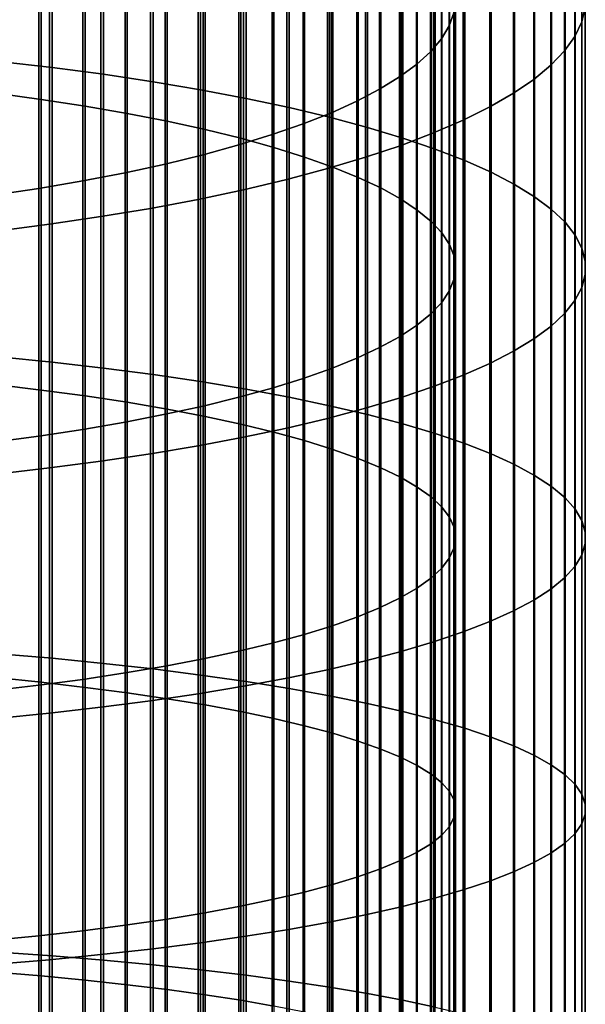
# Model space of a CAD drawing. Header units: metres. Extents: x -28 to 70, y -218 to 28.
# Tile 158 of 256: x 4.84 to 10.5, y -85.49 to -75.66. Entities that reach past the tile are written whole.
import ezdxf

# ---------------------------------------------------------------- set-up
doc = ezdxf.new("R2010")
doc.units = ezdxf.units.M
doc.layers.add('solid_10_261_432_XXX', color=7, linetype='CONTINUOUS')

msp = doc.modelspace()

# ---------------------------------------------------------------- linework, layer by layer
at = {"layer": 'solid_10_261_432_XXX'}
for points in [[(10.495243, -72.875648, 481.722687), (10.495243, -75.52903, 482.433685), (10.460032, -75.67614, 481.852753), (10.460032, -73.038704, 481.146057)], [(9.136041, -73.084328, 480.984711), (9.136041, -75.7173, 481.690216), (9.183583, -75.586311, 482.207489), (9.183583, -72.939133, 481.498169)], [(9.057523, -73.228516, 480.474823), (9.057523, -75.847382, 481.176544), (9.136041, -75.7173, 481.690216), (9.136041, -73.084328, 480.984711)], [(10.460032, -73.038704, 481.146057), (10.460032, -75.67614, 481.852753), (10.390635, -75.82251, 481.27475), (10.390635, -73.200943, 480.572327)], [(4.636589, -73.138771, 491.872589), (4.636589, -76.071732, 492.572449), (5.167373, -76.133041, 492.298889), (5.167373, -73.207596, 491.6008)], [(5.167373, -73.207596, 491.6008), (5.167373, -76.133041, 492.298889), (5.681269, -76.200882, 491.996155), (5.681269, -73.283752, 491.300079)], [(5.681269, -73.283752, 491.300079), (5.681269, -76.200882, 491.996155), (6.176596, -76.27504, 491.665283), (6.176596, -73.366997, 490.971344)], [(8.948297, -73.371216, 479.970154), (8.948297, -75.976128, 480.668152), (9.057523, -75.847382, 481.176544), (9.057523, -73.228516, 480.474823)], [(10.390635, -73.200943, 480.572327), (10.390635, -75.82251, 481.27475), (10.287278, -75.967667, 480.701538), (10.287278, -73.361839, 480.003326)], [(6.176596, -73.366997, 490.971344), (6.176596, -76.27504, 491.665283), (6.651737, -76.355255, 491.307312), (6.651737, -73.457054, 490.615723)], [(8.80873, -73.511948, 479.472473), (8.80873, -76.103088, 480.166779), (8.948297, -75.976128, 480.668152), (8.948297, -73.371216, 479.970154)], [(10.287278, -73.361839, 480.003326), (10.287278, -75.967667, 480.701538), (10.150299, -76.111137, 480.134979), (10.150299, -73.520866, 479.440918)], [(6.651737, -73.457054, 490.615723), (6.651737, -76.355255, 491.307312), (7.105137, -76.441284, 490.923431), (7.105137, -73.553627, 490.234375)], [(5.059506, -73.565178, 490.188751), (5.059506, -76.451584, 490.877502), (4.603708, -76.39003, 491.15213), (4.603708, -73.496086, 490.461578)], [(5.498151, -73.640671, 489.890656), (5.498151, -76.518829, 490.577454), (5.059506, -76.451584, 490.877502), (5.059506, -73.565178, 490.188751)], [(7.105137, -73.553627, 490.234375), (7.105137, -76.441284, 490.923431), (7.535316, -76.532837, 490.514893), (7.535316, -73.656403, 489.828522)], [(8.639299, -73.65023, 478.983459), (8.639299, -76.227844, 479.674133), (8.80873, -76.103088, 480.166779), (8.80873, -73.511948, 479.472473)], [(10.150299, -73.520866, 479.440918), (10.150299, -76.111137, 480.134979), (9.980146, -76.252449, 479.576935), (9.980146, -73.677505, 478.886993)], [(5.918155, -73.722298, 489.568298), (5.918155, -76.591537, 490.25296), (5.498151, -76.518829, 490.577454), (5.498151, -73.640671, 489.890656)], [(7.535316, -73.656403, 489.828522), (7.535316, -76.532837, 490.514893), (7.940866, -76.629623, 490.083069), (7.940866, -73.765045, 489.399506)], [(8.440577, -73.785591, 478.504761), (8.440577, -76.34996, 479.191895), (8.639299, -76.227844, 479.674133), (8.639299, -73.65023, 478.983459)], [(9.980146, -73.677505, 478.886993), (9.980146, -76.252449, 479.576935), (9.777374, -76.391151, 479.029236), (9.777374, -73.831245, 478.343323)], [(6.318093, -73.809784, 489.222809), (6.318093, -76.669479, 489.905212), (5.918155, -76.591537, 490.25296), (5.918155, -73.722298, 489.568298)], [(7.940866, -73.765045, 489.399506), (7.940866, -76.629623, 490.083069), (8.320464, -76.731308, 489.629303), (8.320464, -73.879196, 488.94873)], [(6.69661, -73.90284, 488.855347), (6.69661, -76.752373, 489.535309), (6.318093, -76.669479, 489.905212), (6.318093, -73.809784, 489.222809)], [(8.213237, -73.91758, 478.037994), (8.213237, -76.46904, 478.721649), (8.440577, -76.34996, 479.191895), (8.440577, -73.785591, 478.504761)], [(8.320464, -73.879196, 488.94873), (8.320464, -76.731308, 489.629303), (8.672868, -76.837578, 489.155121), (8.672868, -73.998489, 488.477631)], [(9.777374, -73.831245, 478.343323), (9.777374, -76.391151, 479.029236), (9.542647, -76.526779, 478.493652), (9.542647, -73.981575, 477.811676)], [(7.052423, -74.001144, 488.467163), (7.052423, -76.839943, 489.144562), (6.69661, -76.752373, 489.535309), (6.69661, -73.90284, 488.855347)], [(7.958051, -74.045738, 477.584778), (7.958051, -76.584663, 478.265076), (8.213237, -76.46904, 478.721649), (8.213237, -73.91758, 478.037994)], [(7.384325, -74.10437, 488.05954), (7.384325, -76.9319, 488.734253), (7.052423, -76.839943, 489.144562), (7.052423, -74.001144, 488.467163)], [(7.675883, -74.169647, 477.146576), (7.675883, -76.696449, 477.823639), (7.958051, -76.584663, 478.265076), (7.958051, -74.045738, 477.584778)], [(8.672868, -73.998489, 488.477631), (8.672868, -76.837578, 489.155121), (8.996925, -76.948074, 488.662048), (8.996925, -74.122528, 487.987823)], [(9.542647, -73.981575, 477.811676), (9.542647, -76.526779, 478.493652), (9.276731, -76.65889, 477.971985), (9.276731, -74.128014, 477.293823)], [(7.367691, -74.288872, 476.724976), (7.367691, -76.804008, 477.398895), (7.675883, -76.696449, 477.823639), (7.675883, -74.169647, 477.146576)], [(7.69119, -74.212158, 487.633881), (7.69119, -77.027916, 488.305786), (7.384325, -76.9319, 488.734253), (7.384325, -74.10437, 488.05954)], [(9.276731, -74.128014, 477.293823), (9.276731, -76.65889, 477.971985), (8.980496, -76.787056, 477.465851), (8.980496, -74.270073, 476.791443)], [(8.996925, -74.122528, 487.987823), (8.996925, -76.948074, 488.662048), (9.291579, -77.062439, 488.151733), (9.291579, -74.250916, 487.480835)], [(7.971979, -74.32415, 487.19162), (7.971979, -77.127678, 487.860596), (7.69119, -77.027916, 488.305786), (7.69119, -74.212158, 487.633881)], [(8.980496, -74.270073, 476.791443), (8.980496, -76.787056, 477.465851), (8.65491, -76.910851, 476.97699), (8.65491, -74.407295, 476.306152)], [(9.291579, -74.250916, 487.480835), (9.291579, -77.062439, 488.151733), (9.555864, -77.180305, 487.625793), (9.555864, -74.383224, 486.958374)], [(7.034518, -74.403015, 476.32132), (7.034518, -76.90699, 476.992249), (7.367691, -76.804008, 477.398895), (7.367691, -74.288872, 476.724976)], [(8.225739, -74.439964, 486.734283), (8.225739, -77.23085, 487.400238), (7.971979, -77.127678, 487.860596), (7.971979, -74.32415, 487.19162)], [(6.677495, -74.511688, 475.937012), (6.677495, -77.005028, 476.605103), (7.034518, -76.90699, 476.992249), (7.034518, -74.403015, 476.32132)], [(8.451611, -74.559212, 486.263397), (8.451611, -77.337074, 486.92627), (8.225739, -77.23085, 487.400238), (8.225739, -74.439964, 486.734283)], [(8.65491, -74.407295, 476.306152), (8.65491, -76.910851, 476.97699), (8.301037, -77.029884, 476.506927), (8.301037, -74.53923, 475.839569)], [(9.555864, -74.383224, 486.958374), (9.555864, -77.180305, 487.625793), (9.788918, -77.301277, 487.085999), (9.788918, -74.51902, 486.422089)], [(6.297833, -74.614517, 475.573334), (6.297833, -77.097801, 476.238739), (6.677495, -77.005028, 476.605103), (6.677495, -74.511688, 475.937012)], [(8.301037, -74.53923, 475.839569), (8.301037, -77.029884, 476.506927), (7.920033, -77.143753, 476.057281), (7.920033, -74.665451, 475.393219)], [(8.648828, -74.68148, 485.780579), (8.648828, -77.445992, 486.440247), (8.451611, -77.337074, 486.92627), (8.451611, -74.559212, 486.263397)], [(9.788918, -74.51902, 486.422089), (9.788918, -77.301277, 487.085999), (9.989978, -77.424957, 486.534088), (9.989978, -74.657867, 485.87381)], [(5.896819, -74.711166, 475.231567), (5.896819, -77.184998, 475.894409), (6.297833, -77.097801, 476.238739), (6.297833, -74.614517, 475.573334)], [(7.920033, -74.665451, 475.393219), (7.920033, -77.143753, 476.057281), (7.513144, -77.252098, 475.629456), (7.513144, -74.785538, 474.968536)], [(9.989978, -74.657867, 485.87381), (9.989978, -77.424957, 486.534088), (10.158388, -77.550957, 485.971863), (10.158388, -74.799309, 485.315277)], [(5.475811, -74.8013, 474.912811), (5.475811, -77.266312, 475.573303), (5.896819, -77.184998, 475.894409), (5.896819, -74.711166, 475.231567)], [(8.816721, -74.806358, 485.287445), (8.816721, -77.557236, 485.943848), (8.648828, -77.445992, 486.440247), (8.648828, -74.68148, 485.780579)], [(5.036238, -74.884605, 474.618195), (5.036238, -77.341469, 475.27652), (5.475811, -77.266312, 475.573303), (5.475811, -74.8013, 474.912811)], [(7.513144, -74.785538, 474.968536), (7.513144, -77.252098, 475.629456), (7.0817, -77.354553, 475.224854), (7.0817, -74.899109, 474.566925)], [(8.954721, -74.933426, 484.785675), (8.954721, -77.670425, 485.438782), (8.816721, -77.557236, 485.943848), (8.816721, -74.806358, 485.287445)], [(10.158388, -74.799309, 485.315277), (10.158388, -77.550957, 485.971863), (10.293597, -77.678856, 485.401184), (10.293597, -74.942886, 484.748322)], [(4.57959, -74.960815, 474.348694), (4.57959, -77.410225, 475.005005), (5.036238, -77.341469, 475.27652), (5.036238, -74.884605, 474.618195)], [(7.0817, -74.899109, 474.566925), (7.0817, -77.354553, 475.224854), (6.627111, -77.450783, 474.844849), (6.627111, -75.005775, 474.189697)], [(9.062361, -75.062248, 484.276947), (9.062361, -77.785187, 484.926697), (8.954721, -77.670425, 485.438782), (8.954721, -74.933426, 484.785675)], [(10.293597, -74.942886, 484.748322), (10.293597, -77.678856, 485.401184), (10.395164, -77.808228, 484.823883), (10.395164, -75.08812, 484.174805)], [(6.627111, -75.005775, 474.189697), (6.627111, -77.450783, 474.844849), (6.150862, -77.540489, 474.490601), (6.150862, -75.105202, 473.838074)], [(6.150862, -75.105202, 473.838074), (6.150862, -77.540489, 474.490601), (5.65451, -77.62336, 474.163361), (5.65451, -75.19706, 473.513214)], [(9.139276, -75.19239, 483.763031), (9.139276, -77.901115, 484.409393), (9.062361, -77.785187, 484.926697), (9.062361, -75.062248, 484.276947)], [(10.395164, -75.08812, 484.174805), (10.395164, -77.808228, 484.823883), (10.462755, -77.938667, 484.241852), (10.462755, -75.234543, 483.596588)], [(5.65451, -75.19706, 473.513214), (5.65451, -77.62336, 474.163361), (5.139678, -77.699135, 473.864136), (5.139678, -75.281052, 473.216217)], [(9.185204, -75.32341, 483.245636), (9.185204, -78.01783, 483.88858), (9.139276, -77.901115, 484.409393), (9.139276, -75.19239, 483.763031)], [(10.462755, -75.234543, 483.596588), (10.462755, -77.938667, 484.241852), (10.496152, -78.069733, 483.657013), (10.496152, -75.381668, 483.015594)], [(5.139678, -75.281052, 473.216217), (5.139678, -77.699135, 473.864136), (4.608047, -77.767563, 473.593903), (4.608047, -75.356903, 472.947968)], [(9.199989, -75.454865, 482.726532), (9.199989, -78.134933, 483.366058), (9.185204, -78.01783, 483.88858), (9.185204, -75.32341, 483.245636)], [(9.183583, -75.586311, 482.207489), (9.183583, -78.252022, 482.843567), (9.199989, -78.134933, 483.366058), (9.199989, -75.454865, 482.726532)], [(10.496152, -75.381668, 483.015594), (10.496152, -78.069733, 483.657013), (10.495243, -78.200996, 483.071259), (10.495243, -75.52903, 482.433685)], [(10.495243, -75.52903, 482.433685), (10.495243, -78.200996, 483.071259), (10.460032, -78.332047, 482.486511), (10.460032, -75.67614, 481.852753)], [(9.136041, -75.7173, 481.690216), (9.136041, -78.368706, 482.322906), (9.183583, -78.252022, 482.843567), (9.183583, -75.586311, 482.207489)], [(9.057523, -75.847382, 481.176544), (9.057523, -78.484589, 481.805817), (9.136041, -78.368706, 482.322906), (9.136041, -75.7173, 481.690216)], [(10.460032, -75.67614, 481.852753), (10.460032, -78.332047, 482.486511), (10.390635, -78.462433, 481.904694), (10.390635, -75.82251, 481.27475)], [(8.948297, -75.976128, 480.668152), (8.948297, -78.599274, 481.294067), (9.057523, -78.484589, 481.805817), (9.057523, -75.847382, 481.176544)], [(10.390635, -75.82251, 481.27475), (10.390635, -78.462433, 481.904694), (10.287278, -78.591743, 481.327698), (10.287278, -75.967667, 480.701538)], [(8.80873, -76.103088, 480.166779), (8.80873, -78.712372, 480.789398), (8.948297, -78.599274, 481.294067), (8.948297, -75.976128, 480.668152)], [(10.287278, -75.967667, 480.701538), (10.287278, -78.591743, 481.327698), (10.150299, -78.719543, 480.757416), (10.150299, -76.111137, 480.134979)], [(4.636589, -76.071732, 492.572449), (4.636589, -79.022865, 493.191223), (5.167373, -79.076614, 492.916077), (5.167373, -76.133041, 492.298889)], [(5.167373, -76.133041, 492.298889), (5.167373, -79.076614, 492.916077), (5.681269, -79.136086, 492.611603), (5.681269, -76.200882, 491.996155)], [(8.639299, -76.227844, 479.674133), (8.639299, -78.823509, 480.293518), (8.80873, -78.712372, 480.789398), (8.80873, -76.103088, 480.166779)], [(10.150299, -76.111137, 480.134979), (10.150299, -78.719543, 480.757416), (9.980146, -78.845428, 480.195679), (9.980146, -76.252449, 479.576935)], [(5.681269, -76.200882, 491.996155), (5.681269, -79.136086, 492.611603), (6.176596, -79.201096, 492.278809), (6.176596, -76.27504, 491.665283)], [(8.440577, -76.34996, 479.191895), (8.440577, -78.932297, 479.808075), (8.639299, -78.823509, 480.293518), (8.639299, -76.227844, 479.674133)], [(6.176596, -76.27504, 491.665283), (6.176596, -79.201096, 492.278809), (6.651737, -79.271423, 491.918762), (6.651737, -76.355255, 491.307312)], [(9.980146, -76.252449, 479.576935), (9.980146, -78.845428, 480.195679), (9.777374, -78.968987, 479.644379), (9.777374, -76.391151, 479.029236)], [(5.059506, -76.451584, 490.877502), (5.059506, -79.355865, 491.48645), (4.603708, -79.301903, 491.762695), (4.603708, -76.39003, 491.15213)], [(6.651737, -76.355255, 491.307312), (6.651737, -79.271423, 491.918762), (7.105137, -79.34684, 491.532654), (7.105137, -76.441284, 490.923431)], [(8.213237, -76.46904, 478.721649), (8.213237, -79.038368, 479.334747), (8.440577, -78.932297, 479.808075), (8.440577, -76.34996, 479.191895)], [(9.777374, -76.391151, 479.029236), (9.777374, -78.968987, 479.644379), (9.542647, -79.089798, 479.105255), (9.542647, -76.526779, 478.493652)], [(5.498151, -76.518829, 490.577454), (5.498151, -79.414818, 491.184662), (5.059506, -79.355865, 491.48645), (5.059506, -76.451584, 490.877502)], [(5.918155, -76.591537, 490.25296), (5.918155, -79.478561, 490.858307), (5.498151, -79.414818, 491.184662), (5.498151, -76.518829, 490.577454)], [(7.105137, -76.441284, 490.923431), (7.105137, -79.34684, 491.532654), (7.535316, -79.427101, 491.121765), (7.535316, -76.532837, 490.514893)], [(7.535316, -76.532837, 490.514893), (7.535316, -79.427101, 491.121765), (7.940866, -79.511948, 490.687408), (7.940866, -76.629623, 490.083069)], [(7.958051, -76.584663, 478.265076), (7.958051, -79.141373, 478.875153), (8.213237, -79.038368, 479.334747), (8.213237, -76.46904, 478.721649)], [(9.542647, -76.526779, 478.493652), (9.542647, -79.089798, 479.105255), (9.276731, -79.207489, 478.580109), (9.276731, -76.65889, 477.971985)], [(6.318093, -76.669479, 489.905212), (6.318093, -79.546883, 490.508545), (5.918155, -79.478561, 490.858307), (5.918155, -76.591537, 490.25296)], [(7.675883, -76.696449, 477.823639), (7.675883, -79.240944, 478.430817), (7.958051, -79.141373, 478.875153), (7.958051, -76.584663, 478.265076)], [(7.940866, -76.629623, 490.083069), (7.940866, -79.511948, 490.687408), (8.320464, -79.601089, 490.231018), (8.320464, -76.731308, 489.629303)], [(6.69661, -76.752373, 489.535309), (6.69661, -79.61956, 490.136505), (6.318093, -79.546883, 490.508545), (6.318093, -76.669479, 489.905212)], [(7.367691, -76.804008, 477.398895), (7.367691, -79.336761, 478.003265), (7.675883, -79.240944, 478.430817), (7.675883, -76.696449, 477.823639)], [(8.320464, -76.731308, 489.629303), (8.320464, -79.601089, 490.231018), (8.672868, -79.694252, 489.754089), (8.672868, -76.837578, 489.155121)], [(9.276731, -76.65889, 477.971985), (9.276731, -79.207489, 478.580109), (8.980496, -79.321655, 478.070679), (8.980496, -76.787056, 477.465851)], [(7.052423, -76.839943, 489.144562), (7.052423, -79.696327, 489.743469), (6.69661, -79.61956, 490.136505), (6.69661, -76.752373, 489.535309)], [(7.034518, -76.90699, 476.992249), (7.034518, -79.428497, 477.593933), (7.367691, -79.336761, 478.003265), (7.367691, -76.804008, 477.398895)], [(8.980496, -76.787056, 477.465851), (8.980496, -79.321655, 478.070679), (8.65491, -79.431938, 477.578583), (8.65491, -76.910851, 476.97699)], [(6.677495, -77.005028, 476.605103), (6.677495, -79.515831, 477.204224), (7.034518, -79.428497, 477.593933), (7.034518, -76.90699, 476.992249)], [(7.384325, -76.9319, 488.734253), (7.384325, -79.776939, 489.33078), (7.052423, -79.696327, 489.743469), (7.052423, -76.839943, 489.144562)], [(8.65491, -76.910851, 476.97699), (8.65491, -79.431938, 477.578583), (8.301037, -79.537971, 477.105438), (8.301037, -77.029884, 476.506927)], [(8.672868, -76.837578, 489.155121), (8.672868, -79.694252, 489.754089), (8.996925, -79.791122, 489.258179), (8.996925, -76.948074, 488.662048)], [(6.297833, -77.097801, 476.238739), (6.297833, -79.59848, 476.835449), (6.677495, -79.515831, 477.204224), (6.677495, -77.005028, 476.605103)], [(7.69119, -77.027916, 488.305786), (7.69119, -79.861122, 488.899841), (7.384325, -79.776939, 489.33078), (7.384325, -76.9319, 488.734253)], [(7.971979, -77.127678, 487.860596), (7.971979, -79.948578, 488.452087), (7.69119, -79.861122, 488.899841), (7.69119, -77.027916, 488.305786)], [(8.996925, -76.948074, 488.662048), (8.996925, -79.791122, 489.258179), (9.291579, -79.891388, 488.744904), (9.291579, -77.062439, 488.151733)], [(5.896819, -77.184998, 475.894409), (5.896819, -79.676147, 476.488861), (6.297833, -79.59848, 476.835449), (6.297833, -77.097801, 476.238739)], [(8.301037, -77.029884, 476.506927), (8.301037, -79.537971, 477.105438), (7.920033, -79.639412, 476.652802), (7.920033, -77.143753, 476.057281)], [(9.291579, -77.062439, 488.151733), (9.291579, -79.891388, 488.744904), (9.555864, -79.994713, 488.215912), (9.555864, -77.180305, 487.625793)], [(5.475811, -77.266312, 475.573303), (5.475811, -79.748589, 476.165649), (5.896819, -79.676147, 476.488861), (5.896819, -77.184998, 475.894409)], [(7.920033, -77.143753, 476.057281), (7.920033, -79.639412, 476.652802), (7.513144, -79.735924, 476.222137), (7.513144, -77.252098, 475.629456)], [(8.225739, -77.23085, 487.400238), (8.225739, -80.039024, 487.989075), (7.971979, -79.948578, 488.452087), (7.971979, -77.127678, 487.860596)], [(9.555864, -77.180305, 487.625793), (9.555864, -79.994713, 488.215912), (9.788918, -80.100761, 487.673004), (9.788918, -77.301277, 487.085999)], [(5.036238, -77.341469, 475.27652), (5.036238, -79.815544, 475.866882), (5.475811, -79.748589, 476.165649), (5.475811, -77.266312, 475.573303)], [(7.513144, -77.252098, 475.629456), (7.513144, -79.735924, 476.222137), (7.0817, -79.827194, 475.81488), (7.0817, -77.354553, 475.224854)], [(8.451611, -77.337074, 486.92627), (8.451611, -80.132149, 487.512329), (8.225739, -80.039024, 487.989075), (8.225739, -77.23085, 487.400238)], [(9.788918, -77.301277, 487.085999), (9.788918, -80.100761, 487.673004), (9.989978, -80.209198, 487.117889), (9.989978, -77.424957, 486.534088)], [(4.57959, -77.410225, 475.005005), (4.57959, -79.876785, 475.593567), (5.036238, -79.815544, 475.866882), (5.036238, -77.341469, 475.27652)], [(7.0817, -77.354553, 475.224854), (7.0817, -79.827194, 475.81488), (6.627111, -79.912918, 475.432343), (6.627111, -77.450783, 474.844849)], [(8.648828, -77.445992, 486.440247), (8.648828, -80.227631, 487.023499), (8.451611, -80.132149, 487.512329), (8.451611, -77.337074, 486.92627)], [(6.627111, -77.450783, 474.844849), (6.627111, -79.912918, 475.432343), (6.150862, -79.992828, 475.075806), (6.150862, -77.540489, 474.490601)], [(8.816721, -77.557236, 485.943848), (8.816721, -80.325157, 486.524231), (8.648828, -80.227631, 487.023499), (8.648828, -77.445992, 486.440247)], [(9.989978, -77.424957, 486.534088), (9.989978, -80.209198, 487.117889), (10.158388, -80.319649, 486.552399), (10.158388, -77.550957, 485.971863)], [(6.150862, -77.540489, 474.490601), (6.150862, -79.992828, 475.075806), (5.65451, -80.06665, 474.746368), (5.65451, -77.62336, 474.163361)], [(8.954721, -77.670425, 485.438782), (8.954721, -80.424385, 486.016205), (8.816721, -80.325157, 486.524231), (8.816721, -77.557236, 485.943848)], [(10.158388, -77.550957, 485.971863), (10.158388, -80.319649, 486.552399), (10.293597, -80.43177, 485.978394), (10.293597, -77.678856, 485.401184)], [(5.139678, -77.699135, 473.864136), (5.139678, -80.134148, 474.44516), (4.608047, -80.195107, 474.173157), (4.608047, -77.767563, 473.593903)], [(5.65451, -77.62336, 474.163361), (5.65451, -80.06665, 474.746368), (5.139678, -80.134148, 474.44516), (5.139678, -77.699135, 473.864136)], [(9.062361, -77.785187, 484.926697), (9.062361, -80.524994, 485.50119), (8.954721, -80.424385, 486.016205), (8.954721, -77.670425, 485.438782)], [(10.293597, -77.678856, 485.401184), (10.293597, -80.43177, 485.978394), (10.395164, -80.545197, 485.397766), (10.395164, -77.808228, 484.823883)], [(9.139276, -77.901115, 484.409393), (9.139276, -80.626625, 484.980865), (9.062361, -80.524994, 485.50119), (9.062361, -77.785187, 484.926697)], [(10.395164, -77.808228, 484.823883), (10.395164, -80.545197, 485.397766), (10.462755, -80.659538, 484.812347), (10.462755, -77.938667, 484.241852)], [(9.185204, -78.01783, 483.88858), (9.185204, -80.728943, 484.457062), (9.139276, -80.626625, 484.980865), (9.139276, -77.901115, 484.409393)], [(10.462755, -77.938667, 484.241852), (10.462755, -80.659538, 484.812347), (10.496152, -80.774445, 484.224121), (10.496152, -78.069733, 483.657013)], [(9.199989, -78.134933, 483.366058), (9.199989, -80.831604, 483.931488), (9.185204, -80.728943, 484.457062), (9.185204, -78.01783, 483.88858)], [(10.496152, -78.069733, 483.657013), (10.496152, -80.774445, 484.224121), (10.495243, -80.889519, 483.634979), (10.495243, -78.200996, 483.071259)], [(9.183583, -78.252022, 482.843567), (9.183583, -80.934258, 483.405975), (9.199989, -80.831604, 483.931488), (9.199989, -78.134933, 483.366058)], [(10.495243, -78.200996, 483.071259), (10.495243, -80.889519, 483.634979), (10.460032, -81.004402, 483.046844), (10.460032, -78.332047, 482.486511)], [(9.136041, -78.368706, 482.322906), (9.136041, -81.036545, 482.882294), (9.183583, -80.934258, 483.405975), (9.183583, -78.252022, 482.843567)], [(9.057523, -78.484589, 481.805817), (9.057523, -81.138138, 482.362213), (9.136041, -81.036545, 482.882294), (9.136041, -78.368706, 482.322906)], [(10.460032, -78.332047, 482.486511), (10.460032, -81.004402, 483.046844), (10.390635, -81.118713, 482.46167), (10.390635, -78.462433, 481.904694)], [(8.948297, -78.599274, 481.294067), (8.948297, -81.238678, 481.847504), (9.057523, -81.138138, 482.362213), (9.057523, -78.484589, 481.805817)], [(10.390635, -78.462433, 481.904694), (10.390635, -81.118713, 482.46167), (10.287278, -81.232071, 481.881317), (10.287278, -78.591743, 481.327698)], [(8.80873, -78.712372, 480.789398), (8.80873, -81.33783, 481.339905), (8.948297, -81.238678, 481.847504), (8.948297, -78.599274, 481.294067)], [(10.287278, -78.591743, 481.327698), (10.287278, -81.232071, 481.881317), (10.150299, -81.344116, 481.307739), (10.150299, -78.719543, 480.757416)], [(8.639299, -78.823509, 480.293518), (8.639299, -81.435257, 480.841125), (8.80873, -81.33783, 481.339905), (8.80873, -78.712372, 480.789398)], [(10.150299, -78.719543, 480.757416), (10.150299, -81.344116, 481.307739), (9.980146, -81.454475, 480.742737), (9.980146, -78.845428, 480.195679)], [(8.440577, -78.932297, 479.808075), (8.440577, -81.530624, 480.352905), (8.639299, -81.435257, 480.841125), (8.639299, -78.823509, 480.293518)], [(9.980146, -78.845428, 480.195679), (9.980146, -81.454475, 480.742737), (9.777374, -81.56279, 480.188232), (9.777374, -78.968987, 479.644379)], [(8.213237, -79.038368, 479.334747), (8.213237, -81.623619, 479.876831), (8.440577, -81.530624, 480.352905), (8.440577, -78.932297, 479.808075)], [(9.777374, -78.968987, 479.644379), (9.777374, -81.56279, 480.188232), (9.542647, -81.668709, 479.645996), (9.542647, -79.089798, 479.105255)], [(4.636589, -79.022865, 493.191223), (4.636589, -81.989922, 493.728485), (5.167373, -82.036072, 493.451935), (5.167373, -79.076614, 492.916077)], [(5.167373, -79.076614, 492.916077), (5.167373, -82.036072, 493.451935), (5.681269, -82.087128, 493.145935), (5.681269, -79.136086, 492.611603)], [(7.958051, -79.141373, 478.875153), (7.958051, -81.713913, 479.414551), (8.213237, -81.623619, 479.876831), (8.213237, -79.038368, 479.334747)], [(9.542647, -79.089798, 479.105255), (9.542647, -81.668709, 479.645996), (9.276731, -81.771881, 479.117828), (9.276731, -79.207489, 478.580109)], [(5.681269, -79.136086, 492.611603), (5.681269, -82.087128, 493.145935), (6.176596, -82.142944, 492.811462), (6.176596, -79.201096, 492.278809)], [(7.675883, -79.240944, 478.430817), (7.675883, -81.801208, 478.967651), (7.958051, -81.713913, 479.414551), (7.958051, -79.141373, 478.875153)], [(6.176596, -79.201096, 492.278809), (6.176596, -82.142944, 492.811462), (6.651737, -82.203323, 492.449646), (6.651737, -79.271423, 491.918762)], [(6.651737, -79.271423, 491.918762), (6.651737, -82.203323, 492.449646), (7.105137, -82.268074, 492.061615), (7.105137, -79.34684, 491.532654)], [(7.367691, -79.336761, 478.003265), (7.367691, -81.885208, 478.537628), (7.675883, -81.801208, 478.967651), (7.675883, -79.240944, 478.430817)], [(9.276731, -79.207489, 478.580109), (9.276731, -81.771881, 479.117828), (8.980496, -81.871971, 478.605408), (8.980496, -79.321655, 478.070679)], [(5.059506, -79.355865, 491.48645), (5.059506, -82.275826, 492.015167), (4.603708, -82.2295, 492.292786), (4.603708, -79.301903, 491.762695)], [(5.498151, -79.414818, 491.184662), (5.498151, -82.326439, 491.711853), (5.059506, -82.275826, 492.015167), (5.059506, -79.355865, 491.48645)], [(7.034518, -79.428497, 477.593933), (7.034518, -81.96563, 478.125916), (7.367691, -81.885208, 478.537628), (7.367691, -79.336761, 478.003265)], [(7.105137, -79.34684, 491.532654), (7.105137, -82.268074, 492.061615), (7.535316, -82.336983, 491.648651), (7.535316, -79.427101, 491.121765)], [(8.980496, -79.321655, 478.070679), (8.980496, -81.871971, 478.605408), (8.65491, -81.968651, 478.110474), (8.65491, -79.431938, 477.578583)], [(5.918155, -79.478561, 490.858307), (5.918155, -82.381165, 491.383881), (5.498151, -82.326439, 491.711853), (5.498151, -79.414818, 491.184662)], [(6.318093, -79.546883, 490.508545), (6.318093, -82.439827, 491.032349), (5.918155, -82.381165, 491.383881), (5.918155, -79.478561, 490.858307)], [(6.677495, -79.515831, 477.204224), (6.677495, -82.042198, 477.733948), (7.034518, -81.96563, 478.125916), (7.034518, -79.428497, 477.593933)], [(7.535316, -79.427101, 491.121765), (7.535316, -82.336983, 491.648651), (7.940866, -82.409828, 491.212128), (7.940866, -79.511948, 490.687408)], [(8.65491, -79.431938, 477.578583), (8.65491, -81.968651, 478.110474), (8.301037, -82.061607, 477.634583), (8.301037, -79.537971, 477.105438)], [(6.297833, -79.59848, 476.835449), (6.297833, -82.114647, 477.363037), (6.677495, -82.042198, 477.733948), (6.677495, -79.515831, 477.204224)], [(6.69661, -79.61956, 490.136505), (6.69661, -82.50222, 490.658447), (6.318093, -82.439827, 491.032349), (6.318093, -79.546883, 490.508545)], [(8.301037, -79.537971, 477.105438), (8.301037, -82.061607, 477.634583), (7.920033, -82.150536, 477.179321), (7.920033, -79.639412, 476.652802)], [(7.940866, -79.511948, 490.687408), (7.940866, -82.409828, 491.212128), (8.320464, -82.486366, 490.753448), (8.320464, -79.601089, 490.231018)], [(5.475811, -79.748589, 476.165649), (5.475811, -82.246239, 476.689331), (5.896819, -82.182739, 477.014435), (5.896819, -79.676147, 476.488861)], [(5.896819, -79.676147, 476.488861), (5.896819, -82.182739, 477.014435), (6.297833, -82.114647, 477.363037), (6.297833, -79.59848, 476.835449)], [(7.052423, -79.696327, 489.743469), (7.052423, -82.56813, 490.263458), (6.69661, -82.50222, 490.658447), (6.69661, -79.61956, 490.136505)], [(7.920033, -79.639412, 476.652802), (7.920033, -82.150536, 477.179321), (7.513144, -82.235138, 476.746185), (7.513144, -79.735924, 476.222137)], [(8.320464, -79.601089, 490.231018), (8.320464, -82.486366, 490.753448), (8.672868, -82.566353, 490.274139), (8.672868, -79.694252, 489.754089)], [(5.036238, -79.815544, 475.866882), (5.036238, -82.304939, 476.388855), (5.475811, -82.246239, 476.689331), (5.475811, -79.748589, 476.165649)], [(7.384325, -79.776939, 489.33078), (7.384325, -82.637344, 489.848694), (7.052423, -82.56813, 490.263458), (7.052423, -79.696327, 489.743469)], [(7.513144, -79.735924, 476.222137), (7.513144, -82.235138, 476.746185), (7.0817, -82.315155, 476.336548), (7.0817, -79.827194, 475.81488)], [(7.69119, -79.861122, 488.899841), (7.69119, -82.709618, 489.415588), (7.384325, -82.637344, 489.848694), (7.384325, -79.776939, 489.33078)], [(8.672868, -79.694252, 489.754089), (8.672868, -82.566353, 490.274139), (8.996925, -82.649521, 489.775726), (8.996925, -79.791122, 489.258179)], [(4.57959, -79.876785, 475.593567), (4.57959, -82.358627, 476.113983), (5.036238, -82.304939, 476.388855), (5.036238, -79.815544, 475.866882)], [(7.0817, -79.827194, 475.81488), (7.0817, -82.315155, 476.336548), (6.627111, -82.390305, 475.951813), (6.627111, -79.912918, 475.432343)], [(7.971979, -79.948578, 488.452087), (7.971979, -82.784706, 488.965607), (7.69119, -82.709618, 489.415588), (7.69119, -79.861122, 488.899841)], [(8.996925, -79.791122, 489.258179), (8.996925, -82.649521, 489.775726), (9.291579, -82.735596, 489.259888), (9.291579, -79.891388, 488.744904)], [(6.627111, -79.912918, 475.432343), (6.627111, -82.390305, 475.951813), (6.150862, -82.460358, 475.59317), (6.150862, -79.992828, 475.075806)], [(8.225739, -80.039024, 487.989075), (8.225739, -82.862358, 488.500275), (7.971979, -82.784706, 488.965607), (7.971979, -79.948578, 488.452087)], [(9.291579, -79.891388, 488.744904), (9.291579, -82.735596, 489.259888), (9.555864, -82.82431, 488.728271), (9.555864, -79.994713, 488.215912)], [(5.65451, -80.06665, 474.746368), (5.65451, -82.525078, 475.261841), (5.139678, -82.584251, 474.958893), (5.139678, -80.134148, 474.44516)], [(6.150862, -79.992828, 475.075806), (6.150862, -82.460358, 475.59317), (5.65451, -82.525078, 475.261841), (5.65451, -80.06665, 474.746368)], [(8.451611, -80.132149, 487.512329), (8.451611, -82.942307, 488.021149), (8.225739, -82.862358, 488.500275), (8.225739, -80.039024, 487.989075)], [(9.555864, -79.994713, 488.215912), (9.555864, -82.82431, 488.728271), (9.788918, -82.915359, 488.182617), (9.788918, -80.100761, 487.673004)], [(5.139678, -80.134148, 474.44516), (5.139678, -82.584251, 474.958893), (4.608047, -82.637695, 474.685333), (4.608047, -80.195107, 474.173157)], [(8.648828, -80.227631, 487.023499), (8.648828, -83.024284, 487.529877), (8.451611, -82.942307, 488.021149), (8.451611, -80.132149, 487.512329)], [(9.788918, -80.100761, 487.673004), (9.788918, -82.915359, 488.182617), (9.989978, -83.008453, 487.624725), (9.989978, -80.209198, 487.117889)], [(8.816721, -80.325157, 486.524231), (8.816721, -83.108017, 487.028107), (8.648828, -83.024284, 487.529877), (8.648828, -80.227631, 487.023499)], [(9.989978, -80.209198, 487.117889), (9.989978, -83.008453, 487.624725), (10.158388, -83.103294, 487.056427), (10.158388, -80.319649, 486.552399)], [(8.954721, -80.424385, 486.016205), (8.954721, -83.193214, 486.517548), (8.816721, -83.108017, 487.028107), (8.816721, -80.325157, 486.524231)], [(10.158388, -80.319649, 486.552399), (10.158388, -83.103294, 487.056427), (10.293597, -83.199554, 486.479553), (10.293597, -80.43177, 485.978394)], [(9.062361, -80.524994, 485.50119), (9.062361, -83.279587, 485.999939), (8.954721, -83.193214, 486.517548), (8.954721, -80.424385, 486.016205)], [(10.293597, -80.43177, 485.978394), (10.293597, -83.199554, 486.479553), (10.395164, -83.296928, 485.895996), (10.395164, -80.545197, 485.397766)], [(9.139276, -80.626625, 484.980865), (9.139276, -83.366844, 485.47702), (9.062361, -83.279587, 485.999939), (9.062361, -80.524994, 485.50119)], [(10.395164, -80.545197, 485.397766), (10.395164, -83.296928, 485.895996), (10.462755, -83.395103, 485.307678), (10.462755, -80.659538, 484.812347)], [(9.185204, -80.728943, 484.457062), (9.185204, -83.454689, 484.950592), (9.139276, -83.366844, 485.47702), (9.139276, -80.626625, 484.980865)], [(10.462755, -80.659538, 484.812347), (10.462755, -83.395103, 485.307678), (10.496152, -83.493752, 484.716492), (10.496152, -80.774445, 484.224121)], [(9.199989, -80.831604, 483.931488), (9.199989, -83.542831, 484.422394), (9.185204, -83.454689, 484.950592), (9.185204, -80.728943, 484.457062)], [(9.183583, -80.934258, 483.405975), (9.183583, -83.630966, 483.894257), (9.199989, -83.542831, 484.422394), (9.199989, -80.831604, 483.931488)], [(10.496152, -80.774445, 484.224121), (10.496152, -83.493752, 484.716492), (10.495243, -83.59256, 484.12442), (10.495243, -80.889519, 483.634979)], [(9.136041, -81.036545, 482.882294), (9.136041, -83.718788, 483.36795), (9.183583, -83.630966, 483.894257), (9.183583, -80.934258, 483.405975)], [(10.495243, -80.889519, 483.634979), (10.495243, -83.59256, 484.12442), (10.460032, -83.691193, 483.533356), (10.460032, -81.004402, 483.046844)], [(9.057523, -81.138138, 482.362213), (9.057523, -83.806007, 482.845276), (9.136041, -83.718788, 483.36795), (9.136041, -81.036545, 482.882294)], [(10.460032, -81.004402, 483.046844), (10.460032, -83.691193, 483.533356), (10.390635, -83.78933, 482.945221), (10.390635, -81.118713, 482.46167)], [(8.948297, -81.238678, 481.847504), (8.948297, -83.892326, 482.328003), (9.057523, -83.806007, 482.845276), (9.057523, -81.138138, 482.362213)], [(10.390635, -81.118713, 482.46167), (10.390635, -83.78933, 482.945221), (10.287278, -83.886658, 482.361969), (10.287278, -81.232071, 481.881317)], [(8.80873, -81.33783, 481.339905), (8.80873, -83.977455, 481.817841), (8.948297, -83.892326, 482.328003), (8.948297, -81.238678, 481.847504)], [(10.287278, -81.232071, 481.881317), (10.287278, -83.886658, 482.361969), (10.150299, -83.982849, 481.785522), (10.150299, -81.344116, 481.307739)], [(8.639299, -81.435257, 480.841125), (8.639299, -84.061104, 481.316589), (8.80873, -83.977455, 481.817841), (8.80873, -81.33783, 481.339905)], [(10.150299, -81.344116, 481.307739), (10.150299, -83.982849, 481.785522), (9.980146, -84.077599, 481.217712), (9.980146, -81.454475, 480.742737)], [(8.440577, -81.530624, 480.352905), (8.440577, -84.142982, 480.825897), (8.639299, -84.061104, 481.316589), (8.639299, -81.435257, 480.841125)], [(9.980146, -81.454475, 480.742737), (9.980146, -84.077599, 481.217712), (9.777374, -84.170593, 480.660431), (9.777374, -81.56279, 480.188232)], [(8.213237, -81.623619, 479.876831), (8.213237, -84.222816, 480.347473), (8.440577, -84.142982, 480.825897), (8.440577, -81.530624, 480.352905)], [(7.958051, -81.713913, 479.414551), (7.958051, -84.300346, 479.882874), (8.213237, -84.222816, 480.347473), (8.213237, -81.623619, 479.876831)], [(9.777374, -81.56279, 480.188232), (9.777374, -84.170593, 480.660431), (9.542647, -84.261528, 480.115479), (9.542647, -81.668709, 479.645996)], [(7.675883, -81.801208, 478.967651), (7.675883, -84.375298, 479.433716), (7.958051, -84.300346, 479.882874), (7.958051, -81.713913, 479.414551)], [(9.542647, -81.668709, 479.645996), (9.542647, -84.261528, 480.115479), (9.276731, -84.350113, 479.584656), (9.276731, -81.771881, 479.117828)], [(7.367691, -81.885208, 478.537628), (7.367691, -84.447411, 479.001556), (7.675883, -84.375298, 479.433716), (7.675883, -81.801208, 478.967651)], [(9.276731, -81.771881, 479.117828), (9.276731, -84.350113, 479.584656), (8.980496, -84.436043, 479.069672), (8.980496, -81.871971, 478.605408)], [(7.034518, -81.96563, 478.125916), (7.034518, -84.516457, 478.587799), (7.367691, -84.447411, 479.001556), (7.367691, -81.885208, 478.537628)], [(8.980496, -81.871971, 478.605408), (8.980496, -84.436043, 479.069672), (8.65491, -84.519051, 478.572266), (8.65491, -81.968651, 478.110474)], [(4.636589, -81.989922, 493.728485), (4.636589, -84.970657, 494.183746), (5.167373, -85.009171, 493.906036), (5.167373, -82.036072, 493.451935)], [(5.167373, -82.036072, 493.451935), (5.167373, -85.009171, 493.906036), (5.681269, -85.051781, 493.598755), (5.681269, -82.087128, 493.145935)], [(6.297833, -82.114647, 477.363037), (6.297833, -84.644394, 477.821075), (6.677495, -84.582191, 478.193848), (6.677495, -82.042198, 477.733948)], [(6.677495, -82.042198, 477.733948), (6.677495, -84.582191, 478.193848), (7.034518, -84.516457, 478.587799), (7.034518, -81.96563, 478.125916)], [(8.65491, -81.968651, 478.110474), (8.65491, -84.519051, 478.572266), (8.301037, -84.598854, 478.093994), (8.301037, -82.061607, 477.634583)], [(5.681269, -82.087128, 493.145935), (5.681269, -85.051781, 493.598755), (6.176596, -85.098351, 493.262878), (6.176596, -82.142944, 492.811462)], [(5.896819, -82.182739, 477.014435), (5.896819, -84.702858, 477.470734), (6.297833, -84.644394, 477.821075), (6.297833, -82.114647, 477.363037)], [(6.176596, -82.142944, 492.811462), (6.176596, -85.098351, 493.262878), (6.651737, -85.148743, 492.899506), (6.651737, -82.203323, 492.449646)], [(8.301037, -82.061607, 477.634583), (8.301037, -84.598854, 478.093994), (7.920033, -84.675209, 477.636444), (7.920033, -82.150536, 477.179321)], [(5.059506, -82.275826, 492.015167), (5.059506, -85.209244, 492.463226), (4.603708, -85.170586, 492.742004), (4.603708, -82.2295, 492.292786)], [(5.475811, -82.246239, 476.689331), (5.475811, -84.757378, 477.144012), (5.896819, -84.702858, 477.470734), (5.896819, -82.182739, 477.014435)], [(6.651737, -82.203323, 492.449646), (6.651737, -85.148743, 492.899506), (7.105137, -85.202774, 492.509857), (7.105137, -82.268074, 492.061615)], [(7.513144, -82.235138, 476.746185), (7.513144, -84.747849, 477.201141), (7.0817, -84.816544, 476.78949), (7.0817, -82.315155, 476.336548)], [(7.920033, -82.150536, 477.179321), (7.920033, -84.675209, 477.636444), (7.513144, -84.747849, 477.201141), (7.513144, -82.235138, 476.746185)], [(4.57959, -82.358627, 476.113983), (4.57959, -84.853874, 476.565765), (5.036238, -84.80777, 476.84201), (5.036238, -82.304939, 476.388855)], [(5.036238, -82.304939, 476.388855), (5.036238, -84.80777, 476.84201), (5.475811, -84.757378, 477.144012), (5.475811, -82.246239, 476.689331)], [(5.498151, -82.326439, 491.711853), (5.498151, -85.25148, 492.15863), (5.059506, -85.209244, 492.463226), (5.059506, -82.275826, 492.015167)], [(5.918155, -82.381165, 491.383881), (5.918155, -85.29715, 491.829285), (5.498151, -85.25148, 492.15863), (5.498151, -82.326439, 491.711853)], [(7.0817, -82.315155, 476.336548), (7.0817, -84.816544, 476.78949), (6.627111, -84.881065, 476.402802), (6.627111, -82.390305, 475.951813)], [(7.105137, -82.268074, 492.061615), (7.105137, -85.202774, 492.509857), (7.535316, -85.260277, 492.095154), (7.535316, -82.336983, 491.648651)], [(7.535316, -82.336983, 491.648651), (7.535316, -85.260277, 492.095154), (7.940866, -85.321068, 491.656799), (7.940866, -82.409828, 491.212128)], [(6.318093, -82.439827, 491.032349), (6.318093, -85.3461, 491.476257), (5.918155, -85.29715, 491.829285), (5.918155, -82.381165, 491.383881)], [(6.627111, -82.390305, 475.951813), (6.627111, -84.881065, 476.402802), (6.150862, -84.941208, 476.042389), (6.150862, -82.460358, 475.59317)], [(6.69661, -82.50222, 490.658447), (6.69661, -85.39817, 491.100769), (6.318093, -85.3461, 491.476257), (6.318093, -82.439827, 491.032349)], [(7.940866, -82.409828, 491.212128), (7.940866, -85.321068, 491.656799), (8.320464, -85.384941, 491.196167), (8.320464, -82.486366, 490.753448)], [(5.65451, -82.525078, 475.261841), (5.65451, -84.996773, 475.709381), (5.139678, -85.047585, 475.404938), (5.139678, -82.584251, 474.958893)], [(6.150862, -82.460358, 475.59317), (6.150862, -84.941208, 476.042389), (5.65451, -84.996773, 475.709381), (5.65451, -82.525078, 475.261841)], [(7.052423, -82.56813, 490.263458), (7.052423, -85.453171, 490.704132), (6.69661, -85.39817, 491.100769), (6.69661, -82.50222, 490.658447)], [(8.320464, -82.486366, 490.753448), (8.320464, -85.384941, 491.196167), (8.672868, -85.451683, 490.714844), (8.672868, -82.566353, 490.274139)], [(5.139678, -82.584251, 474.958893), (5.139678, -85.047585, 475.404938), (4.608047, -85.09346, 475.129974), (4.608047, -82.637695, 474.685333)], [(7.384325, -82.637344, 489.848694), (7.384325, -85.510925, 490.287628), (7.052423, -85.453171, 490.704132), (7.052423, -82.56813, 490.263458)], [(8.672868, -82.566353, 490.274139), (8.672868, -85.451683, 490.714844), (8.996925, -85.521088, 490.214325), (8.996925, -82.649521, 489.775726)], [(7.69119, -82.709618, 489.415588), (7.69119, -85.571236, 489.852692), (7.384325, -85.510925, 490.287628), (7.384325, -82.637344, 489.848694)], [(7.971979, -82.784706, 488.965607), (7.971979, -85.633904, 489.400787), (7.69119, -85.571236, 489.852692), (7.69119, -82.709618, 489.415588)], [(8.996925, -82.649521, 489.775726), (8.996925, -85.521088, 490.214325), (9.291579, -85.592926, 489.69632), (9.291579, -82.735596, 489.259888)], [(8.225739, -82.862358, 488.500275), (8.225739, -85.6987, 488.933502), (7.971979, -85.633904, 489.400787), (7.971979, -82.784706, 488.965607)], [(9.291579, -82.735596, 489.259888), (9.291579, -85.592926, 489.69632), (9.555864, -85.666954, 489.162445), (9.555864, -82.82431, 488.728271)], [(9.555864, -82.82431, 488.728271), (9.555864, -85.666954, 489.162445), (9.788918, -85.742935, 488.614502), (9.788918, -82.915359, 488.182617)], [(8.451611, -82.942307, 488.021149), (8.451611, -85.765419, 488.452362), (8.225739, -85.6987, 488.933502), (8.225739, -82.862358, 488.500275)], [(9.788918, -82.915359, 488.182617), (9.788918, -85.742935, 488.614502), (9.989978, -85.820625, 488.05426), (9.989978, -83.008453, 487.624725)], [(8.648828, -83.024284, 487.529877), (8.648828, -85.833832, 487.959015), (8.451611, -85.765419, 488.452362), (8.451611, -82.942307, 488.021149)], [(8.816721, -83.108017, 487.028107), (8.816721, -85.903702, 487.455109), (8.648828, -85.833832, 487.959015), (8.648828, -83.024284, 487.529877)], [(9.989978, -83.008453, 487.624725), (9.989978, -85.820625, 488.05426), (10.158388, -85.899757, 487.483551), (10.158388, -83.103294, 487.056427)], [(8.954721, -83.193214, 486.517548), (8.954721, -85.9748, 486.942413), (8.816721, -85.903702, 487.455109), (8.816721, -83.108017, 487.028107)], [(10.158388, -83.103294, 487.056427), (10.158388, -85.899757, 487.483551), (10.293597, -85.980095, 486.904266), (10.293597, -83.199554, 486.479553)], [(9.062361, -83.279587, 485.999939), (9.062361, -86.046875, 486.422607), (8.954721, -85.9748, 486.942413), (8.954721, -83.193214, 486.517548)], [(10.293597, -83.199554, 486.479553), (10.293597, -85.980095, 486.904266), (10.395164, -86.061356, 486.318237), (10.395164, -83.296928, 485.895996)], [(9.139276, -83.366844, 485.47702), (9.139276, -86.119698, 485.897491), (9.062361, -86.046875, 486.422607), (9.062361, -83.279587, 485.999939)], [(10.395164, -83.296928, 485.895996), (10.395164, -86.061356, 486.318237), (10.462755, -86.14328, 485.727417), (10.462755, -83.395103, 485.307678)], [(9.185204, -83.454689, 484.950592), (9.185204, -86.193001, 485.368835), (9.139276, -86.119698, 485.897491), (9.139276, -83.366844, 485.47702)], [(10.462755, -83.395103, 485.307678), (10.462755, -86.14328, 485.727417), (10.496152, -86.225601, 485.133759), (10.496152, -83.493752, 484.716492)], [(9.199989, -83.542831, 484.422394), (9.199989, -86.266556, 484.838409), (9.185204, -86.193001, 485.368835), (9.185204, -83.454689, 484.950592)], [(10.496152, -83.493752, 484.716492), (10.496152, -86.225601, 485.133759), (10.495243, -86.308052, 484.539185), (10.495243, -83.59256, 484.12442)], [(9.183583, -83.630966, 483.894257), (9.183583, -86.340103, 484.308044), (9.199989, -86.266556, 484.838409), (9.199989, -83.542831, 484.422394)], [(10.495243, -83.59256, 484.12442), (10.495243, -86.308052, 484.539185), (10.460032, -86.390358, 483.945618), (10.460032, -83.691193, 483.533356)], [(9.136041, -83.718788, 483.36795), (9.136041, -86.413391, 483.779541), (9.183583, -86.340103, 484.308044), (9.183583, -83.630966, 483.894257)], [(10.460032, -83.691193, 483.533356), (10.460032, -86.390358, 483.945618), (10.390635, -86.47226, 483.355011), (10.390635, -83.78933, 482.945221)], [(8.948297, -83.892326, 482.328003), (8.948297, -86.558205, 482.735168), (9.057523, -86.486176, 483.254639), (9.057523, -83.806007, 482.845276)], [(9.057523, -83.806007, 482.845276), (9.057523, -86.486176, 483.254639), (9.136041, -86.413391, 483.779541), (9.136041, -83.718788, 483.36795)], [(10.390635, -83.78933, 482.945221), (10.390635, -86.47226, 483.355011), (10.287278, -86.553474, 482.769318), (10.287278, -83.886658, 482.361969)], [(8.80873, -83.977455, 481.817841), (8.80873, -86.62925, 482.2229), (8.948297, -86.558205, 482.735168), (8.948297, -83.892326, 482.328003)], [(10.287278, -83.886658, 482.361969), (10.287278, -86.553474, 482.769318), (10.150299, -86.633751, 482.190399), (10.150299, -83.982849, 481.785522)], [(8.639299, -84.061104, 481.316589), (8.639299, -86.699051, 481.719513), (8.80873, -86.62925, 482.2229), (8.80873, -83.977455, 481.817841)], [(10.150299, -83.982849, 481.785522), (10.150299, -86.633751, 482.190399), (9.980146, -86.712822, 481.620209), (9.980146, -84.077599, 481.217712)], [(8.440577, -84.142982, 480.825897), (8.440577, -86.76738, 481.226746), (8.639299, -86.699051, 481.719513), (8.639299, -84.061104, 481.316589)], [(9.980146, -84.077599, 481.217712), (9.980146, -86.712822, 481.620209), (9.777374, -86.790421, 481.060577), (9.777374, -84.170593, 480.660431)], [(8.213237, -84.222816, 480.347473), (8.213237, -86.834, 480.746277), (8.440577, -86.76738, 481.226746), (8.440577, -84.142982, 480.825897)], [(9.777374, -84.170593, 480.660431), (9.777374, -86.790421, 481.060577), (9.542647, -86.86631, 480.513336), (9.542647, -84.261528, 480.115479)], [(7.675883, -84.375298, 479.433716), (7.675883, -86.961243, 479.828705), (7.958051, -86.898697, 480.279755), (7.958051, -84.300346, 479.882874)], [(7.958051, -84.300346, 479.882874), (7.958051, -86.898697, 480.279755), (8.213237, -86.834, 480.746277), (8.213237, -84.222816, 480.347473)], [(9.542647, -84.261528, 480.115479), (9.542647, -86.86631, 480.513336), (9.276731, -86.940224, 479.980255), (9.276731, -84.350113, 479.584656)], [(7.367691, -84.447411, 479.001556), (7.367691, -87.021423, 479.394684), (7.675883, -86.961243, 479.828705), (7.675883, -84.375298, 479.433716)], [(9.276731, -84.350113, 479.584656), (9.276731, -86.940224, 479.980255), (8.980496, -87.01194, 479.463135), (8.980496, -84.436043, 479.069672)], [(7.034518, -84.516457, 478.587799), (7.034518, -87.079041, 478.979187), (7.367691, -87.021423, 479.394684), (7.367691, -84.447411, 479.001556)], [(8.980496, -84.436043, 479.069672), (8.980496, -87.01194, 479.463135), (8.65491, -87.081207, 478.963593), (8.65491, -84.519051, 478.572266)], [(6.297833, -84.644394, 477.821075), (6.297833, -87.185806, 478.209259), (6.677495, -87.133896, 478.583588), (6.677495, -84.582191, 478.193848)], [(6.677495, -84.582191, 478.193848), (6.677495, -87.133896, 478.583588), (7.034518, -87.079041, 478.979187), (7.034518, -84.516457, 478.587799)], [(8.301037, -84.598854, 478.093994), (8.301037, -87.147804, 478.483307), (7.920033, -87.211517, 478.023834), (7.920033, -84.675209, 477.636444)], [(8.65491, -84.519051, 478.572266), (8.65491, -87.081207, 478.963593), (8.301037, -87.147804, 478.483307), (8.301037, -84.598854, 478.093994)], [(5.896819, -84.702858, 477.470734), (5.896819, -87.234596, 477.857452), (6.297833, -87.185806, 478.209259), (6.297833, -84.644394, 477.821075)], [(7.920033, -84.675209, 477.636444), (7.920033, -87.211517, 478.023834), (7.513144, -87.272133, 477.5867), (7.513144, -84.747849, 477.201141)], [(5.036238, -84.80777, 476.84201), (5.036238, -87.322144, 477.226074), (5.475811, -87.28009, 477.529358), (5.475811, -84.757378, 477.144012)], [(5.475811, -84.757378, 477.144012), (5.475811, -87.28009, 477.529358), (5.896819, -87.234596, 477.857452), (5.896819, -84.702858, 477.470734)], [(7.513144, -84.747849, 477.201141), (7.513144, -87.272133, 477.5867), (7.0817, -87.32946, 477.173309), (7.0817, -84.816544, 476.78949)], [(4.57959, -84.853874, 476.565765), (4.57959, -87.360611, 476.948639), (5.036238, -87.322144, 477.226074), (5.036238, -84.80777, 476.84201)], [(6.627111, -84.881065, 476.402802), (6.627111, -87.383308, 476.785004), (6.150862, -87.433495, 476.423065), (6.150862, -84.941208, 476.042389)], [(7.0817, -84.816544, 476.78949), (7.0817, -87.32946, 477.173309), (6.627111, -87.383308, 476.785004), (6.627111, -84.881065, 476.402802)], [(4.636589, -84.970657, 494.183746), (4.636589, -87.962807, 494.556732), (5.167373, -87.993652, 494.278076), (5.167373, -85.009171, 493.906036)], [(5.65451, -84.996773, 475.709381), (5.65451, -87.479866, 476.088654), (5.139678, -87.522263, 475.782928), (5.139678, -85.047585, 475.404938)], [(6.150862, -84.941208, 476.042389), (6.150862, -87.433495, 476.423065), (5.65451, -87.479866, 476.088654), (5.65451, -84.996773, 475.709381)], [(5.139678, -85.047585, 475.404938), (5.139678, -87.522263, 475.782928), (4.608047, -87.560555, 475.506805), (4.608047, -85.09346, 475.129974)], [(5.167373, -85.009171, 493.906036), (5.167373, -87.993652, 494.278076), (5.681269, -88.027779, 493.969727), (5.681269, -85.051781, 493.598755)], [(5.681269, -85.051781, 493.598755), (5.681269, -88.027779, 493.969727), (6.176596, -88.065079, 493.63269), (6.176596, -85.098351, 493.262878)], [(5.059506, -85.209244, 492.463226), (5.059506, -88.153893, 492.830261), (4.603708, -88.122932, 493.110016), (4.603708, -85.170586, 492.742004)], [(6.176596, -85.098351, 493.262878), (6.176596, -88.065079, 493.63269), (6.651737, -88.105438, 493.268066), (6.651737, -85.148743, 492.899506)], [(6.651737, -85.148743, 492.899506), (6.651737, -88.105438, 493.268066), (7.105137, -88.148712, 492.877075), (7.105137, -85.202774, 492.509857)], [(5.498151, -85.25148, 492.15863), (5.498151, -88.187721, 492.524628), (5.059506, -88.153893, 492.830261), (5.059506, -85.209244, 492.463226)], [(5.918155, -85.29715, 491.829285), (5.918155, -88.224297, 492.194153), (5.498151, -88.187721, 492.524628), (5.498151, -85.25148, 492.15863)], [(7.105137, -85.202774, 492.509857), (7.105137, -88.148712, 492.877075), (7.535316, -88.194771, 492.460938), (7.535316, -85.260277, 492.095154)], [(7.535316, -85.260277, 492.095154), (7.535316, -88.194771, 492.460938), (7.940866, -88.243454, 492.021057), (7.940866, -85.321068, 491.656799)], [(6.318093, -85.3461, 491.476257), (6.318093, -88.263504, 491.839905), (5.918155, -88.224297, 492.194153), (5.918155, -85.29715, 491.829285)], [(6.69661, -85.39817, 491.100769), (6.69661, -88.305206, 491.463135), (6.318093, -88.263504, 491.839905), (6.318093, -85.3461, 491.476257)], [(7.940866, -85.321068, 491.656799), (7.940866, -88.243454, 492.021057), (8.320464, -88.294609, 491.558868), (8.320464, -85.384941, 491.196167)], [(8.320464, -85.384941, 491.196167), (8.320464, -88.294609, 491.558868), (8.672868, -88.348068, 491.075867), (8.672868, -85.451683, 490.714844)], [(7.052423, -85.453171, 490.704132), (7.052423, -88.349258, 491.065125), (6.69661, -88.305206, 491.463135), (6.69661, -85.39817, 491.100769)], [(7.384325, -85.510925, 490.287628), (7.384325, -88.395515, 490.647186), (7.052423, -88.349258, 491.065125), (7.052423, -85.453171, 490.704132)], [(8.672868, -85.451683, 490.714844), (8.672868, -88.348068, 491.075867), (8.996925, -88.403656, 490.573639), (8.996925, -85.521088, 490.214325)]]:
    msp.add_3dface(points, dxfattribs=at)

doc.saveas('drawing.dxf')
